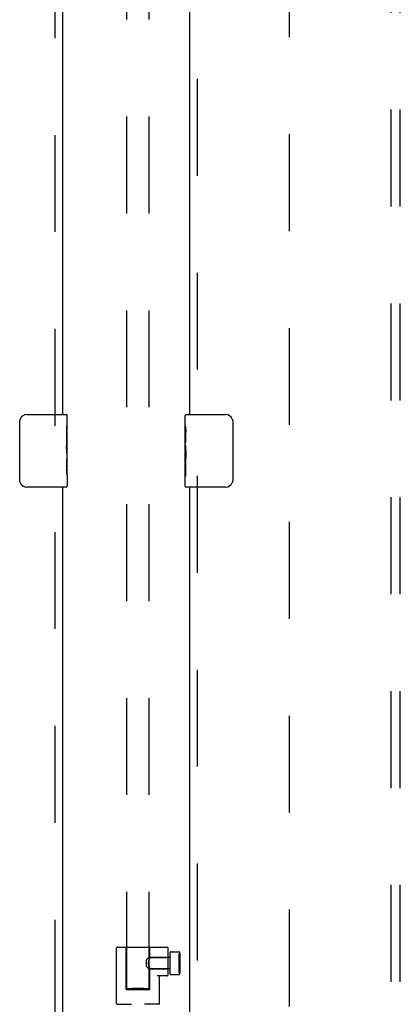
# Model space of a CAD drawing. Header units: inches. Extents: x 0 to 243, y 0 to 157.
# Tile 39 of 69: x 125.14 to 130.39, y 58.53 to 72.1. Entities that reach past the tile are written whole.
import ezdxf

# ---------------------------------------------------------------- set-up
doc = ezdxf.new("R2010")
doc.units = ezdxf.units.IN
doc.header["$LTSCALE"] = 13.357143
doc.header["$MEASUREMENT"] = 0
doc.linetypes.add('HIDDEN', pattern=[0.2, 0.1, -0.1])
for name, color, linetype in [('DEFAULT_2', 8, 'HIDDEN'), ('DOOR_2_ASSEMBLY', 7, 'CONTINUOUS'), ('MAIN_DOOR_ASSEMBLY', 7, 'CONTINUOUS'), ('SUBPANELS', 7, 'CONTINUOUS')]:
    doc.layers.add(name, color=color, linetype=linetype)

msp = doc.modelspace()

# ---------------------------------------------------------------- linework, layer by layer
at = {"layer": 'DEFAULT_2', "color": 8, "linetype": 'HIDDEN'}
for p, q in [((126.6157, 58.7433), (126.6157, 93.7392)), ((126.9282, 58.7433), (126.9282, 93.7392)), ((128.8595, 91.8929), (128.8595, 18.9229)), ((126.477, 58.5399), (126.477, 59.3069)), ((126.487, 59.3169), (127.175, 59.3169)), ((126.607, 58.7319), (126.607, 59.3169)), ((126.937, 59.1748), (126.937, 59.3169)), ((127.185, 59.3069), (127.185, 58.9329)), ((126.89, 59.1434), (126.92, 59.1734)), ((127.21, 59.1734), (126.92, 59.1734)), ((126.92, 59.1734), (126.92, 59.0204)), ((126.9342, 59.1688), (126.9327, 59.1654)), ((126.9363, 59.1734), (126.9342, 59.1688)), ((126.9363, 59.1734), (126.9368, 59.1745)), ((126.937, 59.1749), (126.9368, 59.1745)), ((126.937, 59.1749), (127.185, 59.1749)), ((127.21, 59.2336), (127.21, 58.9601)), ((127.23, 59.2536), (127.33, 59.2536)), ((127.333, 59.2119), (127.333, 58.9819)), ((127.333, 59.1819), (127.334, 59.1819)), ((127.333, 59.1804), (127.334, 59.1804)), ((127.334, 59.1819), (127.334, 59.0119)), ((127.348, 59.2269), (127.35, 59.2269)), ((127.35, 59.2336), (127.35, 58.9601)), ((126.89, 59.0504), (126.89, 59.1434)), ((126.89, 59.0504), (126.92, 59.0204)), ((126.9174, 59.0969), (126.9176, 59.1047)), ((126.9174, 59.0969), (126.9176, 59.089)), ((126.9176, 59.1046), (126.9182, 59.1123)), ((126.9182, 59.0814), (126.9176, 59.0891)), ((126.9182, 59.1122), (126.9192, 59.1198)), ((126.9192, 59.0739), (126.9182, 59.0815)), ((126.9192, 59.1197), (126.9205, 59.127)), ((126.9205, 59.0667), (126.9192, 59.074)), ((126.9204, 59.1269), (126.922, 59.1339)), ((126.922, 59.0598), (126.9205, 59.0668)), ((126.922, 59.1338), (126.9237, 59.1403)), ((126.9237, 59.0534), (126.922, 59.0599)), ((126.9237, 59.1403), (126.9256, 59.1464)), ((126.9256, 59.0473), (126.9237, 59.0534)), ((126.9293, 59.0367), (126.9275, 59.0418)), ((126.9293, 59.0367), (126.9311, 59.0322)), ((126.9311, 59.0322), (126.9328, 59.0282)), ((127.333, 59.1385), (127.335, 59.1385)), ((127.333, 59.1385), (127.335, 59.1385)), ((127.333, 59.1334), (127.335, 59.1334)), ((127.333, 59.1247), (127.335, 59.1247)), ((127.333, 59.0957), (127.335, 59.0957)), ((127.333, 59.0934), (127.335, 59.0934)), ((127.333, 59.0912), (127.335, 59.0912)), ((127.333, 59.0637), (127.335, 59.0637)), ((127.333, 59.0586), (127.335, 59.0586)), ((127.335, 59.1385), (127.335, 59.0586)), ((127.21, 59.0204), (126.92, 59.0204)), ((126.9327, 59.0283), (126.9342, 59.0249)), ((126.9342, 59.025), (126.9363, 59.0203)), ((126.9363, 59.0204), (126.9368, 59.0192)), ((126.9368, 59.0192), (126.937, 59.0189)), ((126.937, 59.0189), (127.185, 59.0189)), ((126.937, 58.7319), (126.937, 59.0189)), ((127.175, 58.9229), (127.0375, 58.9229)), ((127.067, 58.5399), (127.067, 58.9129)), ((127.23, 58.9401), (127.33, 58.9401)), ((127.333, 59.0134), (127.334, 59.0134)), ((127.333, 59.0119), (127.334, 59.0119)), ((127.348, 58.9669), (127.35, 58.9669)), ((126.607, 58.7319), (126.937, 58.7319)), ((126.6469, 58.7448), (126.6348, 58.7445)), ((126.6615, 58.745), (126.6469, 58.7448)), ((126.6469, 58.7419), (126.6615, 58.7416)), ((126.6783, 58.7453), (126.6615, 58.745)), ((126.6615, 58.7416), (126.6783, 58.7414)), ((126.6971, 58.7455), (126.6783, 58.7453)), ((126.6783, 58.7414), (126.6971, 58.7412)), ((126.7174, 58.7456), (126.6971, 58.7455)), ((126.6971, 58.7412), (126.7174, 58.7411)), ((126.7388, 58.7457), (126.7174, 58.7456)), ((126.7174, 58.7411), (126.7388, 58.741)), ((126.7608, 58.7457), (126.7388, 58.7457)), ((126.7388, 58.741), (126.7608, 58.7409)), ((126.7831, 58.7457), (126.7608, 58.7457)), ((126.7608, 58.7409), (126.7831, 58.7409)), ((126.8052, 58.7457), (126.7831, 58.7457)), ((126.7831, 58.7409), (126.8052, 58.741)), ((126.8266, 58.7456), (126.8052, 58.7457)), ((126.8052, 58.741), (126.8266, 58.7411)), ((126.8469, 58.7455), (126.8266, 58.7456)), ((126.8266, 58.7411), (126.8469, 58.7412)), ((126.8656, 58.7453), (126.8469, 58.7455)), ((126.8469, 58.7412), (126.8656, 58.7414)), ((126.8825, 58.745), (126.8656, 58.7453)), ((126.8656, 58.7414), (126.8825, 58.7416)), ((126.8971, 58.7448), (126.8825, 58.745)), ((126.8825, 58.7416), (126.8971, 58.7419)), ((126.8971, 58.7419), (126.9091, 58.7422)), ((126.487, 58.5299), (126.683, 58.5299)), ((127.057, 58.5299), (126.861, 58.5299))]:
    msp.add_line(p, q, dxfattribs=at)
for points in [[(126.9237, 59.0534), (126.9256, 59.0473), (126.9275, 59.0418)], [(126.9256, 59.1463), (126.9275, 59.1519), (126.9293, 59.157), (126.9311, 59.1615)], [(126.9328, 59.1655), (126.9311, 59.1615), (126.9293, 59.157), (126.9274, 59.1519)], [(126.6348, 58.7445), (126.6298, 58.7443), (126.6256, 58.7442), (126.6221, 58.744), (126.6193, 58.7439), (126.6173, 58.7437), (126.6161, 58.7435), (126.6157, 58.7433)], [(126.6157, 58.7433), (126.6161, 58.7432), (126.6173, 58.743), (126.6193, 58.7428), (126.6221, 58.7427), (126.6256, 58.7425), (126.6298, 58.7423), (126.6348, 58.7422), (126.6469, 58.7419)], [(126.9282, 58.7433), (126.9278, 58.7435), (126.9266, 58.7437), (126.9247, 58.7439), (126.9219, 58.744), (126.9184, 58.7442), (126.9141, 58.7443), (126.9091, 58.7445), (126.8971, 58.7448)], [(126.9091, 58.7422), (126.9141, 58.7423), (126.9184, 58.7425), (126.9219, 58.7427), (126.9247, 58.7428), (126.9266, 58.743), (126.9278, 58.7432), (126.9282, 58.7433)]]:
    msp.add_lwpolyline(points, dxfattribs=at)
for centre, radius, start, end in [((126.487, 59.3069), 0.01, 90, 180), ((127.175, 59.3069), 0.01, 0, 90), ((127.23, 59.2336), 0.02, 89.99971, 180), ((127.33, 59.2336), 0.02, 0, 90.00029), ((127.348, 59.2119), 0.015, 90, 180), ((127.077, 58.9129), 0.01, 90, 180), ((127.175, 58.9329), 0.01, 270, 360), ((127.23, 58.9601), 0.02, 180, 270.00029), ((127.33, 58.9601), 0.02, 269.99952, 360), ((127.348, 58.9819), 0.015, 180, 270), ((126.487, 58.5399), 0.01, 180, 270), ((127.057, 58.5399), 0.01, 270, 360)]:
    msp.add_arc(centre, radius, start, end, dxfattribs=at)
at = {"layer": 'DOOR_2_ASSEMBLY', "color": 8, "linetype": 'HIDDEN'}
for p, q in [((125.6305, 66.5029), (125.6305, 87.3129)), ((125.6305, 45.0029), (125.6305, 65.8129))]:
    msp.add_line(p, q, dxfattribs=at)
at = {"layer": 'DOOR_2_ASSEMBLY', "color": 3, "linetype": 'Continuous'}
for p, q in [((125.7345, 66.6579), (125.7345, 87.1579)), ((125.7345, 45.1579), (125.7345, 65.6579))]:
    msp.add_line(p, q, dxfattribs=at)
at = {"layer": 'DOOR_2_ASSEMBLY', "color": 7, "linetype": 'Continuous'}
for p, q in [((125.2395, 66.6579), (125.7795, 66.6579)), ((125.7945, 66.079), (125.7945, 66.6429)), ((125.1396, 65.7579), (125.1396, 66.5579)), ((125.7875, 66.5037), (125.7875, 66.2733)), ((125.7945, 66.5037), (125.7875, 66.5037)), ((125.7945, 66.3362), (125.7875, 66.3362)), ((125.7945, 66.2733), (125.7875, 66.2733)), ((125.7945, 66.2373), (125.7886, 66.2373)), ((125.7929, 66.1055), (125.7945, 66.1055)), ((125.7875, 66.0427), (125.7875, 65.9063)), ((125.7945, 66.0427), (125.7875, 66.0427)), ((125.7945, 65.8193), (125.7945, 66.0763)), ((125.7888, 65.8749), (125.7945, 65.8749)), ((125.7945, 65.8185), (125.7945, 65.6729)), ((125.7795, 65.6579), (125.2395, 65.6579))]:
    msp.add_line(p, q, dxfattribs=at)
for points in [[(125.1396, 66.5579), (125.1398, 66.5642), (125.1403, 66.5704), (125.1413, 66.5765), (125.1426, 66.5825), (125.1442, 66.5883), (125.1462, 66.594)], [(125.7931, 66.1035), (125.7902, 66.1372), (125.7894, 66.1493), (125.7886, 66.1616), (125.788, 66.1742), (125.7877, 66.187), (125.7875, 66.1998), (125.7877, 66.2127), (125.788, 66.2254), (125.7886, 66.238), (125.7893, 66.2503), (125.7902, 66.2623)], [(125.7945, 66.0763), (125.7943, 66.0844), (125.7938, 66.0935), (125.7931, 66.1035)], [(125.7892, 65.8698), (125.7885, 65.8786), (125.788, 65.8878), (125.7877, 65.897), (125.7875, 65.9063)], [(125.7918, 65.8455), (125.7908, 65.8531), (125.79, 65.8612), (125.7892, 65.8698)], [(125.7945, 65.8185), (125.7943, 65.8223), (125.794, 65.8269), (125.7934, 65.8323), (125.7918, 65.8455)], [(125.1462, 65.7217), (125.1442, 65.7274), (125.1426, 65.7332), (125.1413, 65.7392), (125.1403, 65.7453), (125.1398, 65.7516), (125.1396, 65.7579)]]:
    msp.add_lwpolyline(points, dxfattribs=at)
for centre, radius, start, end in [((125.2395, 66.5579), 0.1, 90, 158.79459), ((125.7795, 66.6429), 0.015, 0, 90), ((125.2395, 65.7579), 0.1, 201.19986, 270), ((125.7795, 65.6729), 0.015, 270, 360)]:
    msp.add_arc(centre, radius, start, end, dxfattribs=at)
msp.add_ellipse((125.5315, 66.2419), major_axis=(0.263, 0), ratio=0.4328081, start_param=0, end_param=0.1799881, dxfattribs=at)
at = {"layer": 'MAIN_DOOR_ASSEMBLY', "color": 8, "linetype": 'HIDDEN'}
for p, q in [((127.5885, 87.3129), (127.5885, 66.5029)), ((127.5885, 65.8129), (127.5885, 45.0029))]:
    msp.add_line(p, q, dxfattribs=at)
at = {"layer": 'MAIN_DOOR_ASSEMBLY', "color": 3, "linetype": 'Continuous'}
for p, q in [((127.4845, 87.1579), (127.4845, 66.6579)), ((127.4845, 65.6579), (127.4845, 45.1579))]:
    msp.add_line(p, q, dxfattribs=at)
at = {"layer": 'MAIN_DOOR_ASSEMBLY', "color": 7, "linetype": 'Continuous'}
for p, q in [((127.4245, 66.4972), (127.4245, 66.6429)), ((127.4395, 66.6579), (127.9795, 66.6579)), ((127.4245, 66.2394), (127.4245, 66.4964)), ((128.0794, 66.5579), (128.0794, 65.7579)), ((127.4302, 66.4408), (127.4245, 66.4408)), ((127.4314, 66.273), (127.4314, 66.4094)), ((127.4245, 66.273), (127.4314, 66.273)), ((127.4245, 65.6729), (127.4245, 66.2367)), ((127.426, 66.2102), (127.4245, 66.2102)), ((127.4245, 66.0784), (127.4304, 66.0784)), ((127.4245, 66.0424), (127.4314, 66.0424)), ((127.4245, 65.9795), (127.4314, 65.9795)), ((127.4314, 65.812), (127.4314, 66.0424)), ((127.4245, 65.812), (127.4314, 65.812)), ((127.9795, 65.6579), (127.4395, 65.6579))]:
    msp.add_line(p, q, dxfattribs=at)
for points in [[(127.4245, 66.4972), (127.4246, 66.4934), (127.425, 66.4888), (127.4256, 66.4834), (127.4272, 66.4702)], [(128.0727, 66.594), (128.0747, 66.5883), (128.0764, 66.5825), (128.0777, 66.5765), (128.0786, 66.5704), (128.0792, 66.5642), (128.0794, 66.5579)], [(127.4272, 66.4702), (127.4281, 66.4626), (127.429, 66.4545), (127.4298, 66.4459)], [(127.4298, 66.4459), (127.4305, 66.4371), (127.431, 66.4279), (127.4313, 66.4187), (127.4314, 66.4094)], [(127.4245, 66.2394), (127.4246, 66.2313), (127.4251, 66.2222), (127.4259, 66.2122)], [(127.4259, 66.2122), (127.4287, 66.1785), (127.4296, 66.1664), (127.4304, 66.1541), (127.4309, 66.1415), (127.4313, 66.1287), (127.4314, 66.1159), (127.4313, 66.103), (127.4309, 66.0903), (127.4304, 66.0777), (127.4296, 66.0654), (127.4287, 66.0534)], [(128.0794, 65.7579), (128.0792, 65.7516), (128.0786, 65.7453), (128.0777, 65.7392), (128.0764, 65.7332), (128.0747, 65.7274), (128.0727, 65.7217)]]:
    msp.add_lwpolyline(points, dxfattribs=at)
for centre, radius, start, end in [((127.4395, 66.6429), 0.015, 90, 180), ((127.9795, 66.5579), 0.1, 21.19986, 90), ((127.9795, 65.7579), 0.1, 270, 338.79459), ((127.4395, 65.6729), 0.015, 180, 270)]:
    msp.add_arc(centre, radius, start, end, dxfattribs=at)
msp.add_ellipse((127.6875, 66.0738), major_axis=(0.263, 0), ratio=0.4328081, start_param=3.1415927, end_param=3.3215807, dxfattribs=at)
at = {"layer": 'SUBPANELS', "color": 8, "linetype": 'HIDDEN'}
for p, q in [((130.2657, 21.4391), (130.2657, 89.3766)), ((130.3907, 21.4391), (130.3907, 89.3766))]:
    msp.add_line(p, q, dxfattribs=at)

doc.saveas('drawing.dxf')
